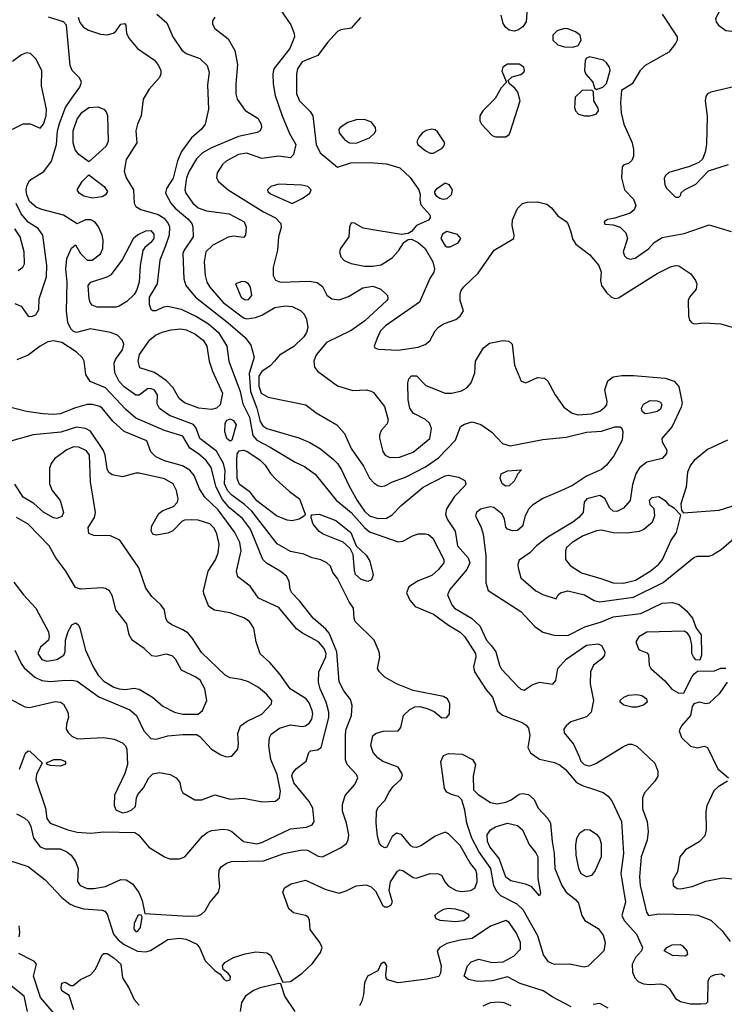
# Model space of a CAD drawing. Extents: x 1173029 to 1307123, y 522559 to 678521.
# Tile 211 of 256: x 1213464 to 1217655, y 596137 to 601997. Entities that reach past the tile are written whole.
import ezdxf

# ---------------------------------------------------------------- set-up
doc = ezdxf.new("R2010")
doc.units = 0

msp = doc.modelspace()

# ---------------------------------------------------------------- linework, layer by layer
at = {"layer": '0CON10XD'}
for points in [[(1216482.9, 602065), (1216475.7, 601985), (1216456, 601955), (1216427.5, 601935), (1216405, 601929.2), (1216375, 601935.7), (1216355, 601951.4), (1216339.1, 601975), (1216328.5, 602025)], [(1215145, 596321.5), (1215205, 596379.6), (1215253.4, 596445), (1215262.5, 596475), (1215250, 596505), (1215192.7, 596582.7), (1215187.2, 596637.2), (1215179.4, 596655), (1215164.4, 596665.6), (1215092.1, 596682.1), (1215065.7, 596705.7), (1215030, 596805), (1215039.1, 596830.9), (1215078.8, 596855), (1215165, 596875.3), (1215285, 596820.4), (1215365, 596798.6), (1215405, 596811.4), (1215465, 596842.9), (1215525, 596848.1), (1215555, 596835.6), (1215579.9, 596809.9), (1215623.5, 596725), (1215635, 596717.3), (1215653.7, 596716.3), (1215672.6, 596727.4), (1215681.5, 596745), (1215662.4, 596815), (1215670, 596865), (1215710.4, 596929.6), (1215725, 596937.8), (1215743.3, 596933.3), (1215805, 596891.9), (1215822.7, 596887.3), (1215905, 596916.5), (1215955, 596914.3), (1215975, 596903.8), (1215993.1, 596865), (1216015, 596839.5), (1216060, 596815), (1216095, 596808.6), (1216146.4, 596813.6), (1216171.6, 596828.4), (1216184.7, 596865), (1216183.3, 596915), (1216177.3, 596935), (1216141.5, 596981.5), (1216085, 597081.2), (1216015, 597151.5), (1215995, 597161.5), (1215935, 597137.8), (1215855, 597081.5), (1215825, 597070), (1215805, 597072.2), (1215791.1, 597081.1), (1215735, 597147.5), (1215705, 597154.6), (1215679.5, 597135), (1215647, 597073), (1215635, 597069.2), (1215617.5, 597077.5), (1215604.4, 597095), (1215592.1, 597137.9), (1215584.6, 597215.4), (1215586.9, 597285), (1215594, 597306), (1215635, 597350.5), (1215661.4, 597398.6), (1215685, 597433.9), (1215732.3, 597477.7), (1215741.5, 597505), (1215715, 597548.6), (1215625, 597581.8), (1215594.1, 597604.1), (1215567.5, 597635), (1215552.8, 597677.2), (1215564.6, 597735.4), (1215581.3, 597748.7), (1215626.8, 597763.2), (1215715, 597765.6), (1215731.5, 597785), (1215746.2, 597855), (1215785, 597892.4), (1215815, 597907.5), (1215845, 597908.8), (1215887.7, 597897.7), (1215929.4, 597879.4), (1215975, 597842.9), (1216005, 597843.8), (1216020, 597865), (1216022.2, 597925), (1216008.5, 597955), (1215985, 597969.6), (1215805, 598003.8), (1215706.2, 598045), (1215635, 598084.2), (1215604.2, 598115), (1215592.9, 598135), (1215605.5, 598204.5), (1215601.5, 598235), (1215573.3, 598305), (1215460, 598415), (1215452.9, 598435), (1215448.6, 598495), (1215423.3, 598533.3), (1215355, 598670.8), (1215326.4, 598706.4), (1215312.5, 598745), (1215290, 598765), (1215255, 598781.4), (1215203.6, 598793.6), (1215155, 598815.8), (1215075, 598832.5), (1214995, 598878.5), (1214845, 599071.4), (1214801.3, 599111.3), (1214725, 599166.5), (1214699.5, 599195), (1214683.2, 599235), (1214685.5, 599315), (1214676.4, 599355), (1214635, 599429.4), (1214569.4, 599479.4), (1214536, 599505), (1214514.6, 599565), (1214497, 599587), (1214355, 599640.8), (1214295, 599682.7), (1214281.7, 599711.7), (1214283.8, 599765), (1214265, 599792.3), (1214245, 599801.6), (1214225, 599799.3), (1214175, 599762.2), (1214155, 599761.8), (1214085, 599812), (1214055, 599843.2), (1214029.7, 599895), (1214026.2, 599953.8), (1214034.4, 599975), (1214075, 600031.4), (1214083.3, 600065), (1214075, 600086.9), (1214045, 600119.4), (1214005, 600136.2), (1213885, 600157.3), (1213802.5, 600135), (1213785, 600141.1), (1213767.3, 600157.3), (1213751.3, 600195), (1213743, 600263), (1213746.2, 600435), (1213737.8, 600515), (1213744.6, 600575), (1213773, 600637), (1213795, 600656.2), (1213824.8, 600604.8), (1213865, 600566.8), (1213895, 600566.6), (1213945, 600603.6), (1213958.5, 600635), (1213959.6, 600685), (1213954.6, 600715), (1213933.6, 600765), (1213912.2, 600792.2), (1213886.7, 600806.7), (1213854.7, 600805.3), (1213805, 600782.5), (1213725, 600832.9), (1213595, 600867.6), (1213561.8, 600881.8), (1213521.9, 600915), (1213506, 600955), (1213502.6, 600985), (1213507.9, 601012.1), (1213525, 601041.5), (1213607.4, 601092.6), (1213654, 601155), (1213682.6, 601255), (1213689.3, 601335), (1213701.9, 601385), (1213736.3, 601473.7), (1213775, 601529.5), (1213821.5, 601595), (1213832.5, 601625), (1213820.2, 601650.2), (1213775.3, 601695.3), (1213763.6, 601723.6), (1213742, 601965), (1213723.8, 601985), (1213635, 602012.2)], [(1213812, 602012), (1213820.9, 601980.9), (1213842.9, 601952.9), (1213874, 601935), (1213945, 601911.5), (1213985, 601907.8), (1214022.2, 601917.8), (1214038.6, 601931.4), (1214065, 601971.2), (1214086.7, 601975), (1214096.2, 601965), (1214100, 601915), (1214114.4, 601884.4), (1214163.8, 601825), (1214265.3, 601755.3), (1214290, 601725), (1214304.3, 601695), (1214304.2, 601675), (1214295, 601653.3), (1214235, 601584.2), (1214197.8, 601525), (1214186.9, 601425), (1214164.4, 601375), (1214154.6, 601335.4), (1214160, 601265), (1214096.5, 601165), (1214084.5, 601095.5), (1214097.5, 601055), (1214140.4, 600985), (1214144.5, 600905), (1214155, 600885.7), (1214185, 600867.7), (1214288, 600838), (1214322.5, 600815), (1214346.8, 600785), (1214354.1, 600764.1), (1214353.6, 600715), (1214331.7, 600651.7), (1214298, 600565), (1214282.1, 600425), (1214233.8, 600345), (1214233.8, 600303.8), (1214243.3, 600275), (1214255, 600265.7), (1214275, 600265.6), (1214321.7, 600288.3), (1214345, 600291.8), (1214425, 600274.7), (1214515, 600231.2), (1214586.8, 600186.8), (1214646.3, 600136.3), (1214695.9, 600055), (1214707.8, 599965), (1214775.2, 599785), (1214791.3, 599711.3), (1214831.2, 599631.2), (1214851.5, 599521.5), (1214875, 599495.3), (1214953.1, 599453.1), (1215103.5, 599363.5), (1215158.5, 599338.5), (1215222.4, 599292.4), (1215347, 599137), (1215435, 599063.2), (1215515, 598973.8), (1215545, 598949.5), (1215715, 598888.6), (1215745, 598894.3), (1215796.4, 598923.6), (1215835, 598936.7), (1215877.8, 598937.8), (1215895, 598932.5), (1215922.2, 598912.2), (1215987.1, 598785), (1215986.5, 598765), (1215955.5, 598725), (1215915, 598688.5), (1215835, 598657.8), (1215778, 598622), (1215764.5, 598585), (1215785, 598542.5), (1215816, 598505), (1215925, 598459.6), (1216014.3, 598394.3), (1216085, 598351.6), (1216112.4, 598325), (1216174.3, 598225), (1216176.8, 598205), (1216164.1, 598145), (1216170, 598115), (1216239.3, 598009.3), (1216275.7, 597965.7), (1216303.5, 597883.5), (1216335, 597856.9), (1216453.6, 597813.6), (1216477.4, 597797.4), (1216490.2, 597780.2), (1216497.6, 597737.6), (1216485.6, 597665), (1216502.8, 597632.8), (1216556.4, 597596.4), (1216645, 597576.4), (1216679.8, 597559.8), (1216711.1, 597535), (1216777, 597457), (1216816.4, 597436.3), (1216865, 597421.8), (1216935, 597398.2), (1216965.3, 597375.3), (1216987.5, 597345), (1217043.8, 597225), (1217054.7, 597035), (1217040, 596915), (1217068.2, 596745), (1217046.2, 596665), (1217060, 596635), (1217133.8, 596555), (1217168.1, 596475), (1217161.9, 596455), (1217127.5, 596415), (1217107.8, 596375), (1217108.7, 596328.7), (1217122.2, 596295), (1217143.3, 596273.3), (1217175, 596258.4), (1217215, 596253.9), (1217275, 596259.6), (1217305, 596250.9), (1217329.5, 596229.5), (1217365, 596171.9), (1217395, 596153.5), (1217455, 596140), (1217515, 596140), (1217547.5, 596142.5), (1217557.5, 596152.5), (1217560, 596275), (1217566.4, 596293.6), (1217577.5, 596305), (1217602.5, 596315), (1217639.3, 596319.3), (1217659.2, 596305)], [(1214280.3, 602030.3), (1214338.8, 601978.8), (1214375.6, 601895), (1214428.1, 601815), (1214455, 601796.4), (1214535, 601765.4), (1214580, 601725), (1214591.2, 601685), (1214580.7, 601609.3), (1214586.9, 601465), (1214568.1, 601375), (1214545.6, 601345), (1214485.2, 601294.8), (1214426.5, 601213.5), (1214402.1, 601157.9), (1214376.4, 601053.6), (1214337.2, 600992.8), (1214331.6, 600965), (1214362.7, 600905), (1214389.7, 600875), (1214465, 600812.7), (1214487.2, 600785), (1214494.7, 600765), (1214496.7, 600705), (1214442.2, 600625), (1214435.3, 600605), (1214441.3, 600455), (1214452.5, 600415), (1214509.2, 600345), (1214703.8, 600193.8), (1214804.5, 600105), (1214839.4, 600059.4), (1214858.3, 599988.3), (1214828.1, 599891.9), (1214837.1, 599785), (1214874, 599685), (1214894, 599605), (1214909.9, 599579.9), (1214935, 599563.8), (1215125, 599507.5), (1215190.6, 599480.6), (1215253.3, 599443.3), (1215329.9, 599379.9), (1215355.2, 599355.2), (1215378.9, 599318.9), (1215421.2, 599225), (1215471, 599135), (1215515, 599071.8), (1215545, 599044.8), (1215595, 599028.4), (1215645, 599030), (1215679, 599051), (1215733.5, 599106.5), (1215863.1, 599215), (1215995, 599282.7), (1216015, 599285.5), (1216074.4, 599274.4), (1216111.2, 599255), (1216118, 599235), (1216114, 599225), (1216051.2, 599158.8), (1216003.5, 599086.5), (1215996.9, 599055), (1216007.1, 599025), (1216053.6, 598953.6), (1216067.7, 598865), (1216131.8, 598795), (1216140.7, 598765), (1216123.1, 598725), (1216021.8, 598605), (1216009.5, 598575), (1216034.6, 598515), (1216050.4, 598495), (1216151.1, 598435), (1216200.1, 598390.1), (1216241.5, 598305), (1216270.2, 598270.2), (1216295.7, 598235.7), (1216317.3, 598155), (1216330.8, 598130.8), (1216425, 598030), (1216445, 598012.5), (1216465, 598007.5), (1216512.5, 598037.5), (1216555, 598053.6), (1216635, 598043.1), (1216652.2, 598065), (1216664.7, 598135.3), (1216715, 598190.4), (1216835, 598273.6), (1216905, 598282.5), (1216925, 598271.9), (1216944.1, 598235), (1216943.5, 598215), (1216927, 598193), (1216876.4, 598155), (1216859.2, 598115), (1216857.7, 598045), (1216878, 597945), (1216863.1, 597875), (1216835, 597848.9), (1216742.7, 597817.3), (1216714.4, 597795), (1216701.1, 597775), (1216703.1, 597753.1), (1216757.3, 597685), (1216789, 597615), (1216802.5, 597585), (1216820.9, 597565), (1216845, 597555.9), (1216861.9, 597558.1), (1216890.1, 597569.9), (1217055, 597670.6), (1217085, 597684.4), (1217105, 597685.7), (1217135, 597674.2), (1217242.1, 597572.1), (1217260, 597525), (1217259.1, 597495), (1217242.1, 597465), (1217179.6, 597395), (1217168.5, 597365), (1217169.5, 597299.5), (1217196.9, 597225), (1217202.9, 597165), (1217196.5, 597113.5), (1217160.2, 597015), (1217150.8, 596895), (1217154.2, 596845), (1217191.5, 596685), (1217204.6, 596664.6), (1217265.4, 596674.6), (1217448.3, 596671.7), (1217498.4, 596668.4), (1217575, 596638.5), (1217643.5, 596575), (1217690, 596510)], [(1214625, 602012.9), (1214610.2, 601989.8), (1214610.2, 601970.2), (1214624.3, 601945), (1214705, 601883.8), (1214743.2, 601813.2), (1214759.8, 601729.8), (1214750, 601615), (1214750, 601555), (1214757.3, 601525), (1214805, 601457.1), (1214880.2, 601410.2), (1214900, 601375), (1214903.1, 601355), (1214894.2, 601335), (1214876.2, 601325), (1214765, 601301.3), (1214604.8, 601235.2), (1214551.5, 601205), (1214515, 601168.2), (1214472.5, 601095), (1214456.8, 601055), (1214447.1, 600985), (1214452.9, 600965), (1214493.2, 600905), (1214525, 600877.2), (1214575, 600859.4), (1214710.7, 600840.7), (1214798.5, 600795), (1214810.9, 600765), (1214806.9, 600715), (1214795, 600700), (1214735, 600708.5), (1214705, 600702.1), (1214613.5, 600655), (1214570.8, 600615), (1214561.1, 600555), (1214568.2, 600475), (1214576.8, 600435), (1214594.7, 600405), (1214674.9, 600314.9), (1214795, 600221.9), (1214815, 600217.4), (1214865.7, 600224.3), (1214905, 600239.3), (1214980.8, 600285), (1215045, 600293.9), (1215085, 600289.2), (1215135, 600266.5), (1215155.6, 600245), (1215170.5, 600215), (1215178.2, 600165), (1215170.9, 600135), (1215155, 600110), (1215095, 600052.2), (1215008.9, 600001.1), (1214980.4, 599965), (1214954, 599936), (1214905, 599903.4), (1214886.6, 599875), (1214885.9, 599815.9), (1214900.6, 599775), (1214941, 599751), (1215166.7, 599705), (1215226.7, 599656.7), (1215350.6, 599585), (1215395.2, 599535.2), (1215435.4, 599445), (1215509.3, 599339.3), (1215545, 599268.6), (1215570.5, 599240.5), (1215595, 599224.2), (1215615, 599218.6), (1215635, 599221.9), (1215682.5, 599247.5), (1215758.9, 599275), (1215878.2, 599335), (1215955, 599390.3), (1216056.2, 599493.8), (1216086, 599575), (1216110.3, 599589.7), (1216155, 599603.1), (1216207.8, 599587.8), (1216272, 599542), (1216336.7, 599475), (1216381.1, 599461.1), (1216575, 599498.9), (1216715, 599511.6), (1216835, 599541.7), (1216925, 599547.2), (1217005, 599574.4), (1217035, 599574), (1217046.7, 599565), (1217052.5, 599545), (1217048.2, 599495), (1216997.7, 599402.3), (1216955.2, 599344.8), (1216925, 599320.4), (1216835, 599280.4), (1216753.1, 599225), (1216683.4, 599193.4)], [(1215011.3, 602061.3), (1215076.5, 601966.5), (1215097.1, 601915), (1215099.2, 601895), (1215070, 601825), (1214976.4, 601705), (1214970.5, 601675), (1214971.5, 601615), (1214983.1, 601545), (1215025.3, 601425), (1215068.8, 601318.8), (1215107.1, 601255), (1215091.9, 601195), (1215075, 601175.8), (1215005, 601185.5), (1214905, 601170.4), (1214815, 601201.9), (1214765, 601194.2), (1214693.1, 601155), (1214670, 601135), (1214637.8, 601085), (1214635.6, 601055), (1214645.8, 601035), (1214704.7, 600984.7), (1214915, 600853.8), (1214985, 600818.2), (1215018.1, 600785), (1215019.7, 600760.3), (1215002.5, 600705), (1214998.2, 600625), (1214971.7, 600521.7), (1214971.8, 600475), (1214985, 600446), (1215015, 600434.5), (1215185, 600440.5), (1215233.4, 600433.4), (1215265, 600410), (1215291.7, 600358.3), (1215321.2, 600335), (1215365, 600328.8), (1215419.5, 600350.5), (1215505, 600400.4), (1215565, 600410.7), (1215612.3, 600392.3), (1215652.5, 600355), (1215654.5, 600335), (1215648.2, 600325), (1215516.4, 600205), (1215435, 600147.7), (1215288.5, 600075), (1215227.2, 600002.8), (1215212.7, 599965), (1215218.4, 599928.4), (1215234.7, 599904.7), (1215355, 599817.5), (1215445, 599789.4), (1215525, 599794.4), (1215555, 599787.1), (1215567.6, 599777.6), (1215633.3, 599695), (1215656.2, 599615), (1215649.2, 599590.8), (1215615, 599552.5), (1215603.8, 599525), (1215603.9, 599506.1), (1215625, 599426.7), (1215637.5, 599405), (1215665, 599392.2), (1215723.2, 599393.2), (1215805, 599422.2), (1215904.6, 599505.4), (1215914.4, 599564.4), (1215902.5, 599595), (1215877.4, 599617.4), (1215804.5, 599654.5), (1215784.4, 599685), (1215774.4, 599735), (1215773.1, 599835), (1215779.7, 599860.3), (1215795, 599877.1), (1215825, 599877.1), (1215880.6, 599820.6), (1215994.6, 599774.6), (1216035, 599773.6), (1216092, 599788), (1216124.5, 599805.5), (1216150, 599835), (1216170.6, 599895), (1216175.8, 599965), (1216222.5, 600045), (1216258.5, 600071.5), (1216338, 600088), (1216373.9, 600083.9), (1216392.5, 600065), (1216408.1, 599941.9), (1216446.2, 599845), (1216475, 599835.8), (1216545, 599867.1), (1216585, 599864), (1216606.2, 599845), (1216650, 599765), (1216701.4, 599691.4), (1216750, 599655), (1216785.3, 599645.3), (1216865, 599651.2), (1216915, 599667.7), (1216945, 599690), (1216955.6, 599705), (1216958.6, 599725), (1216944, 599795), (1216962.7, 599847.3), (1216995, 599870.8), (1217045, 599880), (1217115, 599880), (1217304.1, 599864.1), (1217356.5, 599846.5), (1217384.4, 599814.4), (1217404.4, 599715), (1217399.4, 599690.6), (1217344.8, 599575.2), (1217284.4, 599505), (1217285.6, 599485), (1217312.9, 599435), (1217312.1, 599415), (1217285, 599386.2), (1217195, 599364.5), (1217150.8, 599329.2), (1217129.5, 599295), (1217108.5, 599231.5), (1217096, 599135), (1217055, 599090), (1217015, 599070.5), (1216995, 599072.2), (1216975, 599090.8), (1216945, 599147.5), (1216915, 599164.7), (1216837.5, 599145), (1216822.2, 599125), (1216816.7, 599065), (1216790.9, 599035), (1216755, 599007.2), (1216605, 598917.3), (1216537.5, 598865), (1216499.4, 598825), (1216435, 598780), (1216427.1, 598755), (1216428.9, 598735), (1216445, 598676), (1216535, 598596.9), (1216575.6, 598575.6), (1216655, 598550), (1216666.7, 598575), (1216680, 598585), (1216725, 598597.5), (1216823.3, 598575), (1216880.9, 598540.9), (1216913.3, 598533.3), (1217115, 598559.8), (1217291.6, 598648.4), (1217473.1, 598796.9), (1217495, 598803.8), (1217565, 598804.5), (1217585, 598812.5), (1217636, 598844), (1217725, 598921.5)], [(1215490.6, 602009.4), (1215435, 601946), (1215375, 601936.2), (1215355, 601926.7), (1215295, 601860.8), (1215237, 601783), (1215198.3, 601768.3), (1215145, 601745.4), (1215116.9, 601705), (1215111.5, 601675), (1215110.5, 601555), (1215128.5, 601515), (1215190.9, 601450.9), (1215208.1, 601425), (1215227, 601255), (1215251.8, 601205), (1215355, 601120), (1215434.7, 601145.3), (1215545, 601147.2), (1215645, 601139.1), (1215726, 601115), (1215787.4, 601057.4), (1215838, 600985), (1215846.1, 600956.1), (1215843.8, 600925), (1215850, 600895), (1215903.3, 600835), (1215905, 600820), (1215895, 600803.8), (1215825, 600771.2), (1215794.2, 600735.8), (1215775, 600723.8), (1215735, 600718.6), (1215599.7, 600740.3), (1215506.2, 600756.2), (1215455, 600785.7), (1215435, 600787.5), (1215425.5, 600764.5), (1215421.2, 600705), (1215373.1, 600635), (1215365.4, 600615), (1215373.5, 600585), (1215394.1, 600564.1), (1215435.8, 600545.8), (1215515, 600530), (1215565, 600529.7), (1215615, 600538.8), (1215679.8, 600580.2), (1215717.6, 600622.4), (1215748.3, 600671.7), (1215775, 600688.8), (1215795, 600690.8), (1215835, 600671.5), (1215875, 600634.4), (1215921.5, 600555), (1215932.2, 600515), (1215928.1, 600495), (1215903.6, 600456.4), (1215842.1, 600315), (1215639.5, 600175), (1215610, 600145), (1215590.8, 600100.8), (1215572, 600055), (1215576.7, 600045), (1215595.7, 600035.7), (1215715, 600030.5), (1215835, 600047.1), (1215876.1, 600063.9), (1215904, 600085), (1215935.6, 600145), (1215955, 600166.5), (1215985, 600186.2), (1216057.4, 600212.6), (1216085, 600232), (1216103.3, 600265), (1216083.8, 600325), (1216083.8, 600365), (1216090, 600385), (1216103.3, 600405), (1216191.1, 600488.9), (1216285.5, 600624.5), (1216402.5, 600695), (1216405.7, 600715), (1216392.6, 600772.6), (1216395.5, 600805), (1216425, 600874.3), (1216455, 600902.7), (1216485, 600911.5), (1216545, 600913.1), (1216599.1, 600899.1), (1216628, 600878), (1216665, 600828.8), (1216715, 600796.2), (1216725, 600783.3), (1216739.6, 600739.6), (1216755, 600688.8), (1216771.9, 600661.9), (1216855, 600598.2), (1216909.6, 600535), (1216922.3, 600495), (1216919.1, 600445), (1216924.5, 600415), (1216955, 600373.1), (1216985, 600345.6), (1217005, 600338.6), (1217025, 600341.4), (1217255, 600487.5), (1217335, 600526.7), (1217364.3, 600534.3), (1217385, 600531.9), (1217455.6, 600485), (1217484.5, 600445), (1217490.9, 600425), (1217486.9, 600393.1), (1217448.6, 600345), (1217440.6, 600325), (1217441.4, 600235), (1217448.8, 600208.8), (1217462.7, 600192.7), (1217477.7, 600187.7), (1217535, 600193.1), (1217635, 600187.1), (1217755, 600151.1)], [(1217285, 602030), (1217374.2, 601895), (1217374.1, 601875.9), (1217364.2, 601855.8), (1217325, 601804), (1217185.5, 601724.5), (1217155.5, 601694.5), (1217108, 601615), (1217043.3, 601575), (1217037.1, 601505), (1217042.6, 601442.6), (1217057.1, 601375), (1217107.5, 601265), (1217114.3, 601225), (1217114.3, 601185), (1217105, 601158.8), (1217085, 601141.2), (1217057.5, 601132.5), (1217048.3, 601121.7), (1217044, 601055), (1217062.5, 600985), (1217115, 600928.6), (1217128.3, 600891.7), (1217118.6, 600865), (1217095, 600845.6), (1217005, 600815.8), (1216961.2, 600808.8), (1216940, 600795), (1216945, 600780), (1216995, 600776), (1217035, 600762.2), (1217068.7, 600728.7), (1217078.5, 600695), (1217054.4, 600615), (1217062.2, 600592.2), (1217075, 600578.6), (1217095, 600571.5), (1217125, 600577.5), (1217205, 600632.5), (1217238.8, 600671.2), (1217285, 600700), (1217415.9, 600724.1), (1217565, 600776.5), (1217696.9, 600736.9)], [(1217735, 601924.2), (1217765, 601935.8), (1217788.6, 601965), (1217791.9, 601985), (1217775, 602014.2), (1217735, 602038.1), (1217665, 602060), (1217625, 602043.8), (1217602, 602005), (1217606, 601985), (1217620.8, 601965), (1217665, 601932.9), (1217735, 601924.2)], [(1216755, 601834.2), (1216785.8, 601844.2), (1216804.3, 601875.7), (1216796.9, 601905), (1216770, 601925), (1216725, 601943.6), (1216705, 601944.5), (1216660.2, 601929.8), (1216635.6, 601905), (1216635.7, 601875), (1216665, 601848), (1216705, 601835.7), (1216755, 601834.2)], [(1213355, 601313.1), (1213485, 601377.5), (1213526.8, 601376.8), (1213585, 601352), (1213605, 601375.8), (1213621.6, 601425), (1213623.9, 601465), (1213594.3, 601604.3), (1213596.5, 601695), (1213560.6, 601765), (1213528, 601795), (1213505, 601800), (1213475, 601788.6), (1213422.1, 601747.9)], [(1216895, 601582.5), (1216933.6, 601596.4), (1216953.6, 601616.4), (1216975.9, 601694.1), (1216972, 601715), (1216955, 601741.2), (1216936.4, 601756.4), (1216853.6, 601776.4), (1216835, 601767.5), (1216826.7, 601755), (1216823.8, 601695), (1216832.5, 601672.5), (1216872.5, 601625), (1216882.5, 601592.5), (1216895, 601582.5)], [(1216355, 601300), (1216375, 601313.3), (1216381.7, 601328.3), (1216440, 601515), (1216428, 601565), (1216409.7, 601589.7), (1216377.5, 601615), (1216370, 601635), (1216393.9, 601656.1), (1216445, 601670), (1216462.5, 601685), (1216466.7, 601695), (1216462.5, 601715), (1216435, 601733.3), (1216365, 601733.3), (1216337.5, 601715), (1216331.7, 601691.7), (1216360, 601625), (1216328.3, 601591.7), (1216291.7, 601528.3), (1216218.8, 601455), (1216201.2, 601425), (1216201.2, 601395), (1216210, 601375), (1216275, 601307.5), (1216295, 601300), (1216355, 601300)], [(1217753, 601607), (1217575, 601566.7), (1217554.6, 601555.4), (1217545, 601540), (1217541.1, 601515), (1217553.7, 601423.7), (1217550, 601255), (1217541.2, 601208.8), (1217525, 601166.2), (1217503.5, 601146.5), (1217447.6, 601122.4), (1217325, 601086.9), (1217305, 601070), (1217297.3, 601052.7), (1217302, 601015), (1217312.5, 600992.5), (1217365, 600940), (1217385, 600940), (1217397.5, 600952.5), (1217397.5, 600965), (1217417.5, 600985), (1217485, 601018.9), (1217561.7, 601098.3), (1217680, 601135)], [(1216855, 601424.2), (1216892.5, 601435), (1216906.7, 601455), (1216905, 601470), (1216880, 601515), (1216877.5, 601567.5), (1216867.5, 601577.5), (1216810, 601575), (1216768.8, 601535), (1216763.6, 601473.6), (1216770, 601455), (1216787.5, 601435), (1216824.2, 601424.2), (1216855, 601424.2)], [(1213875, 601151.2), (1213815, 601194.4), (1213793.3, 601223.3), (1213781.1, 601265), (1213781.1, 601335), (1213805, 601405.7), (1213833.1, 601445), (1213875, 601475.3), (1213928.4, 601478.4), (1213964.6, 601464.6), (1213978.9, 601448.9), (1213987, 601427), (1213990.9, 601275), (1213978.2, 601245), (1213875, 601151.2)], [(1215465, 601263.1), (1215545, 601293.5), (1215575, 601321.4), (1215582.2, 601335), (1215581.1, 601355), (1215557.3, 601387.3), (1215515, 601402.9), (1215465, 601400.9), (1215415, 601385.5), (1215369.4, 601355), (1215363.2, 601343.2), (1215365, 601323.3), (1215396, 601285), (1215426.7, 601265), (1215465, 601263.1)], [(1215925, 601201.8), (1215976.8, 601233.2), (1215987.1, 601245), (1215991.9, 601265), (1215950, 601330), (1215935, 601341.4), (1215915, 601345.6), (1215882.2, 601337.8), (1215858, 601322), (1215839.3, 601300.7), (1215827, 601273), (1215832.2, 601255), (1215875, 601218.2), (1215905, 601202.9), (1215925, 601201.8)], [(1213895, 600934.5), (1213845, 600946.5), (1213817.5, 600965), (1213806, 600985), (1213835.8, 601035), (1213875, 601073.3), (1213965.6, 601005), (1213986.5, 600975), (1213974.3, 600955), (1213955, 600941.9), (1213895, 600934.5)], [(1215085, 600902.7), (1215145, 600932.5), (1215190.6, 600965), (1215198.6, 600985), (1215178, 601005), (1215142.3, 601012.3), (1215005, 601018.8), (1214958.6, 601005), (1214937.5, 600985), (1214939.5, 600975), (1214955, 600961.3), (1215085, 600902.7)], [(1215985, 600927.5), (1215963.5, 600933.5), (1215945.6, 600945.6), (1215934, 600965), (1215934.2, 600975), (1215948.9, 600995), (1215995, 601025.4), (1216017, 601017), (1216035.9, 600985), (1216030.8, 600955), (1216005, 600930), (1215985, 600927.5)], [(1213435, 600307.1), (1213472.3, 600292.3), (1213515, 600233.3), (1213535, 600230), (1213559.1, 600240.9), (1213578.3, 600271.7), (1213580.8, 600335), (1213623.2, 600466.8), (1213624.7, 600535), (1213602.2, 600715), (1213572.9, 600755), (1213515, 600792.7), (1213472, 600842), (1213442.8, 600902.8)], [(1213455.7, 600504.3), (1213483.5, 600525), (1213493.1, 600545), (1213490.8, 600615), (1213467, 600705), (1213435, 600752.5)], [(1214035, 600287.1), (1213925, 600287.1), (1213895, 600297.5), (1213883.2, 600313.2), (1213877.5, 600335), (1213871.8, 600415), (1213888, 600435), (1213983.8, 600466.2), (1214009.6, 600480.4), (1214074.4, 600565), (1214142, 600698), (1214165, 600716.4), (1214215, 600740.4), (1214245, 600742.7), (1214261.4, 600721.4), (1214262.5, 600695), (1214245, 600670.7), (1214208, 600642), (1214197.2, 600622.8), (1214179.7, 600535), (1214174.1, 600435), (1214159.6, 600385), (1214145, 600360.8), (1214100.3, 600319.7), (1214055, 600292.9), (1214035, 600287.1)], [(1216025, 600644.5), (1216071.2, 600668.8), (1216088.1, 600695), (1216067.7, 600717.7), (1216005, 600736.8), (1215979, 600721), (1215968.6, 600695), (1215995, 600650.9), (1216005, 600644.6), (1216025, 600644.5)], [(1214805, 600330), (1214825, 600332.7), (1214845.7, 600355), (1214837.8, 600405), (1214825.6, 600425), (1214805, 600437.3), (1214785, 600439.5), (1214747.5, 600425), (1214781.5, 600345), (1214805, 600330)], [(1214605, 599677.9), (1214530, 599685), (1214445, 599715.9), (1214412, 599742), (1214376.9, 599806.9), (1214337.7, 599847.7), (1214265, 599897.3), (1214179.2, 599925), (1214168.2, 599965), (1214176.3, 600003.7), (1214238.2, 600091.8), (1214271.2, 600118.8), (1214312, 600138), (1214365, 600151.9), (1214423, 600157), (1214455, 600150.6), (1214505, 600127.2), (1214555, 600088.9), (1214578, 600055), (1214591.1, 599965), (1214611.8, 599905), (1214670, 599775), (1214655.6, 599705), (1214635, 599684.4), (1214605, 599677.9)], [(1213445, 597271.1), (1213495, 597245.4), (1213515.9, 597225.9), (1213529.4, 597195), (1213545.8, 597125.8), (1213585, 597073.3), (1213615, 597061.8), (1213705, 597062.9), (1213745.2, 597045.2), (1213771.1, 597025), (1213796.1, 596986.1), (1213812.5, 596945), (1213808.6, 596868.6), (1213824, 596845), (1213865, 596826.2), (1213905, 596825.3), (1213975, 596838.6), (1214065, 596879.7), (1214098.3, 596878.3), (1214134.7, 596854.7), (1214172.4, 596802.4), (1214192.9, 596755), (1214207.5, 596677.5), (1214465, 596661.5), (1214525, 596664.4), (1214545, 596672.5), (1214567.2, 596692.8), (1214595, 596742), (1214645.7, 596805), (1214654.5, 596835.5), (1214647.6, 596902.4), (1214651.1, 596935), (1214663.3, 596955), (1214693.2, 596976.8), (1214723.1, 596986.9), (1214915, 596990.8), (1215035, 597034.5), (1215145, 597056.9), (1215175, 597053.8), (1215239.5, 597019.5), (1215265, 597014.4), (1215372.5, 597067.5), (1215407.1, 597095), (1215417.9, 597115), (1215421.5, 597145), (1215408.5, 597215), (1215384.4, 597285.6), (1215383.6, 597326.4), (1215400.6, 597379.4), (1215457.8, 597445), (1215474.4, 597485), (1215468.1, 597505), (1215411.5, 597565), (1215401.7, 597591.7), (1215401.3, 597745), (1215406.7, 597775), (1215437.7, 597855), (1215441.5, 597915), (1215431.2, 597951.2), (1215392.9, 598002.9), (1215365.3, 598055.3), (1215350.6, 598235), (1215305.2, 598345), (1215285, 598370.6), (1215209.5, 598435), (1215128.2, 598538.2), (1215082.5, 598585), (1215073.5, 598605), (1215067.5, 598655), (1215050.5, 598685), (1215012.5, 598715), (1214932.9, 598762.9), (1214910.4, 598785), (1214836.9, 598965), (1214789.2, 599029.2), (1214712.3, 599092.3), (1214670.5, 599140.5), (1214632.3, 599215), (1214602.1, 599332.1), (1214572.8, 599372.8), (1214527.5, 599412.5), (1214476.4, 599446.4), (1214435, 599517.5), (1214325, 599551.4), (1214155, 599624.7), (1214095, 599676.6), (1213975, 599805.3), (1213883.9, 599843.9), (1213856.6, 599885), (1213847.1, 599965), (1213838, 599985), (1213799.8, 600019.8), (1213715.5, 600075), (1213665, 600086.6), (1213630.5, 600079.5), (1213585, 600053.8), (1213515, 600001.1), (1213447.8, 599972.2)], [(1217185, 599650.8), (1217166.2, 599665), (1217162.9, 599685), (1217175, 599708.6), (1217215, 599730), (1217255, 599729.4), (1217275, 599720.8), (1217283.3, 599705), (1217275, 599678.6), (1217255, 599665.6), (1217215, 599654.3), (1217185, 599650.8)], [(1213462.9, 597537.1), (1213499.1, 597630.9), (1213514.3, 597645.7), (1213525, 597644), (1213597.5, 597575), (1213564, 597505), (1213560, 597475), (1213617.5, 597305), (1213625, 597242.5), (1213645, 597215.8), (1213750.8, 597175), (1213805, 597161.4), (1213886.2, 597156.2), (1213965, 597162.9), (1214148.7, 597158.7), (1214173.1, 597143.1), (1214232.8, 597072.8), (1214325, 597013.9), (1214355, 597003.3), (1214415, 597002.7), (1214446.1, 597013.9), (1214552, 597138), (1214579.8, 597160.2), (1214605, 597170.5), (1214675, 597178.5), (1214705, 597174.6), (1214726.7, 597165), (1214795, 597106.9), (1214875, 597092.2), (1214905, 597100), (1215075, 597181.6), (1215169.5, 597190.5), (1215204.6, 597205.4), (1215215.5, 597225), (1215208.3, 597305), (1215185, 597343.8), (1215095.4, 597455), (1215083.3, 597496.7), (1215088.5, 597515), (1215109.6, 597540.4), (1215167.5, 597585), (1215183.8, 597635), (1215193.3, 597645), (1215235, 597650.8), (1215257.5, 597665), (1215303.2, 597843.2), (1215303.6, 597875), (1215287.8, 597935), (1215250.9, 598015), (1215241.3, 598055), (1215244.1, 598115), (1215285.9, 598205), (1215286.2, 598225), (1215275, 598254.6), (1215240.4, 598295), (1215146, 598346), (1215111.5, 598371.5), (1215005, 598498.5), (1214883.9, 598553.9), (1214835.2, 598625.2), (1214760.7, 598680.7), (1214754.5, 598714.5), (1214780.9, 598835), (1214773.4, 598885), (1214744.1, 598945), (1214645, 599080.8), (1214564.6, 599155), (1214534, 599205), (1214502.3, 599285), (1214476.9, 599316.9), (1214431.7, 599341.7), (1214325, 599371), (1214273.6, 599395), (1214244, 599425), (1214220, 599490), (1214085.3, 599545.3), (1214018.5, 599608.5), (1213955.5, 599685), (1213940.8, 599695), (1213897.8, 599707.8), (1213865, 599707.3), (1213795, 599687.3), (1213705, 599651.6), (1213665, 599646.7), (1213601.2, 599651.2), (1213504.5, 599664.5), (1213365, 599700)], [(1214715, 599489.2), (1214695.7, 599505), (1214683.5, 599545), (1214687.1, 599595), (1214696.8, 599613.2), (1214715, 599621.4), (1214735, 599612.5), (1214751.9, 599585), (1214725, 599493.8), (1214715, 599489.2)], [(1213405, 597956), (1213495, 597906.9), (1213522.6, 597902.6), (1213675, 597939.1), (1213706.1, 597936.1), (1213725, 597923.8), (1213750.8, 597875), (1213754.2, 597845), (1213741.9, 597805), (1213740, 597775), (1213751.4, 597755), (1213775, 597733.1), (1213807.9, 597717.9), (1213965, 597725.4), (1214025, 597714.7), (1214075, 597693.1), (1214092.5, 597675), (1214101.6, 597655), (1214105.2, 597564.8), (1214089.8, 597510.2), (1214027.6, 597382.4), (1214025, 597320), (1214035.6, 597295), (1214075, 597277.5), (1214105, 597282.5), (1214132, 597295), (1214152.9, 597315), (1214158, 597365), (1214166, 597385), (1214200, 597425), (1214231.4, 597485), (1214255, 597508.1), (1214295, 597517.5), (1214360, 597505), (1214394, 597485), (1214416.8, 597456.8), (1214424, 597415), (1214434, 597395), (1214505, 597353.3), (1214547, 597353), (1214625, 597383.6), (1214715, 597358.5), (1214795, 597363.8), (1214907, 597343), (1214985, 597346.5), (1215009.1, 597365), (1215015.8, 597405), (1214994.7, 597505), (1214958, 597595), (1214945.5, 597675), (1214950.5, 597725), (1214958.9, 597745), (1215009.1, 597780.9), (1215075, 597800.4), (1215145, 597790), (1215165, 597794.1), (1215188, 597812), (1215202.6, 597835), (1215207.8, 597865), (1215203.3, 597885), (1215185, 597932.2), (1215168.2, 597955), (1215072.7, 598015), (1215011.7, 598101.7), (1214951.1, 598171.1), (1214895, 598222), (1214871.5, 598295), (1214857.5, 598375), (1214831.1, 598415), (1214797, 598437), (1214715, 598466.7), (1214621.9, 598481.9), (1214589.2, 598505), (1214559.5, 598579.5), (1214557.7, 598597.7), (1214585, 598714), (1214628.3, 598781.7), (1214645.4, 598825), (1214650, 598875), (1214636.2, 598936.2), (1214620.4, 598970.4), (1214595, 598997.5), (1214525, 599018.9), (1214485, 599021.1), (1214445, 599019.2), (1214428.9, 599011.1), (1214375, 598955.6), (1214345, 598940.5), (1214275, 598929.2), (1214255.9, 598935.9), (1214246, 598955), (1214250, 598985), (1214292.4, 599057.6), (1214315, 599075.6), (1214379.4, 599100.6), (1214403.5, 599126.5), (1214406.7, 599145), (1214396.4, 599195), (1214377.3, 599235), (1214325, 599263.8), (1214175, 599298.8), (1214155, 599298.8), (1214075, 599277.3), (1214015, 599287.8), (1213995, 599302.9), (1213983.6, 599323.6), (1213973.3, 599405), (1213962.5, 599432.5), (1213885, 599547.9), (1213855, 599563.2), (1213802.4, 599572.4), (1213708.4, 599541.6), (1213543.8, 599526.2), (1213403, 599487)], [(1217675, 599493.8), (1217555, 599440), (1217476.1, 599373.9), (1217455, 599346), (1217436.5, 599305), (1217428.9, 599215), (1217397.5, 599115), (1217400, 599075), (1217412.5, 599062.5), (1217625, 599077.8), (1217730.9, 599110.9)], [(1213435.4, 598245), (1213471.8, 598165), (1213490.4, 598140.4), (1213554.8, 598084.8), (1213595, 598063.4), (1213645, 598059.2), (1213714.7, 598064.7), (1213775, 598066.7), (1213805, 598060.4), (1213935, 597966.4), (1214119.3, 597889.3), (1214158.5, 597855), (1214201.5, 597765), (1214245, 597718.1), (1214275, 597714.4), (1214345.5, 597734.5), (1214435, 597743.6), (1214515, 597743.1), (1214535, 597730.8), (1214605.5, 597655.5), (1214660.9, 597620.9), (1214695, 597609.4), (1214725.3, 597614.7), (1214761.8, 597655), (1214766.2, 597685), (1214761.5, 597748.5), (1214777.8, 597795), (1214816.9, 597823.1), (1214905, 597862.9), (1214962.5, 597925), (1214964.5, 597945), (1214932.2, 597982.2), (1214885, 598021.8), (1214825.9, 598055.9), (1214780.9, 598070.9), (1214715, 598079.6), (1214685.9, 598095.9), (1214545, 598230.5), (1214491.8, 598315), (1214466, 598345), (1214435, 598365.9), (1214369.2, 598395), (1214343.9, 598413.9), (1214334.2, 598435), (1214325.5, 598485.5), (1214304.3, 598515), (1214249.2, 598565), (1214215, 598613.8), (1214172.5, 598735), (1214059.4, 598899.4), (1214004.4, 598924.4), (1213905, 598927.5), (1213875, 598938.8), (1213870.8, 598975), (1213908, 599035), (1213915.8, 599065), (1213885.8, 599245.8), (1213880, 599405), (1213861.5, 599431.5), (1213815, 599452.9), (1213785, 599454.7), (1213745, 599436.1), (1213672.5, 599385), (1213650.6, 599355), (1213641.7, 599328.3), (1213641.1, 599235), (1213656.9, 599195), (1213704.4, 599135), (1213724.2, 599065), (1213715, 599041.2), (1213685, 599029.2), (1213665, 599033.1), (1213605, 599065.6), (1213548.5, 599118.5), (1213484, 599155), (1213435, 599232.5)], [(1215085, 599013.5), (1215055, 599017.8), (1214991.9, 599045), (1214875, 599134.2), (1214834.1, 599184.1), (1214770.5, 599230.5), (1214756.6, 599266.6), (1214755.2, 599374.8), (1214757.6, 599412.4), (1214768.9, 599431.1), (1214794, 599436), (1214815, 599429.2), (1214893.8, 599375), (1214925, 599345.4), (1214956.6, 599296.6), (1214990.1, 599260.1), (1215068.9, 599188.9), (1215128, 599145), (1215162.5, 599055), (1215157.5, 599045), (1215126.7, 599025), (1215085, 599013.5)], [(1216355, 599220), (1216334, 599235), (1216321.7, 599268.3), (1216328.8, 599295), (1216365, 599312.5), (1216448.3, 599318.3), (1216426.2, 599293.8), (1216405, 599251.2), (1216375, 599222.9), (1216355, 599220)], [(1216683.4, 599193.4), (1216575, 599148.2), (1216515, 599108.1), (1216493.3, 599085), (1216470, 599045), (1216455, 598983.3), (1216425, 598957.5), (1216394.5, 598954.5), (1216365, 598964), (1216355, 598977.5), (1216347.8, 599025), (1216334.5, 599055), (1216285, 599094.6), (1216262.7, 599097.3), (1216205.9, 599084.1), (1216181.1, 599065), (1216174.5, 599045), (1216209.6, 598975), (1216220.4, 598935), (1216236.6, 598806.6), (1216236.1, 598646.1), (1216250.5, 598600.5), (1216445, 598475.5), (1216528.1, 598385), (1216575, 598351.5), (1216643.6, 598333.6), (1216725, 598332.5), (1216825, 598383.3), (1216925, 598412.6), (1216995, 598443.8), (1217157.9, 598462.1), (1217285, 598525.4), (1217347.9, 598527.9), (1217387, 598517), (1217429.7, 598479.7), (1217466.7, 598435), (1217487.5, 598375), (1217517.5, 598335), (1217520, 598215), (1217510, 598185), (1217485, 598187.5), (1217471.2, 598205), (1217462, 598225), (1217461.2, 598275), (1217452.3, 598322.3), (1217435.9, 598345.9), (1217416.9, 598356.9), (1217195, 598351.5), (1217146, 598325), (1217129.2, 598295), (1217145, 598253.3), (1217155, 598243.8), (1217195, 598228), (1217205, 598216.7), (1217208.6, 598155), (1217217.8, 598135), (1217301.7, 598061.7), (1217343.4, 598013.4), (1217385, 597988.9), (1217415, 597990), (1217465, 598088), (1217475, 598104), (1217495, 598118.8), (1217597.7, 598122.3), (1217635, 598136.7), (1217665, 598137.5)], [(1217055, 598644.3), (1217127.8, 598662.2), (1217214.5, 598715), (1217262.9, 598755), (1217287.9, 598785), (1217337.5, 598895), (1217370.8, 598945), (1217397.5, 599047.5), (1217358.3, 599088.3), (1217327, 599107), (1217309.3, 599129.3), (1217265, 599157.5), (1217225, 599151.2), (1217208, 599135), (1217211.7, 599111.7), (1217237, 599087), (1217240, 599045), (1217226.7, 599005), (1217177.4, 598962.6), (1217148.5, 598951.5), (1217075, 598940.9), (1216995, 598942.5), (1216925, 598959.4), (1216895, 598955.8), (1216815, 598925.9), (1216750, 598885), (1216716.5, 598855), (1216710.5, 598835), (1216710.6, 598785), (1216738.1, 598748.1), (1216805, 598705.9), (1216920.6, 598670.6), (1216995, 598644.8), (1217055, 598644.3)], [(1214525, 597863.8), (1214550.5, 597885), (1214576.8, 597945), (1214564.7, 598015), (1214536.6, 598066.6), (1214512.5, 598085), (1214425.8, 598125), (1214390.9, 598190.9), (1214371.2, 598211.2), (1214335, 598220), (1214275, 598207.1), (1214250.3, 598210.3), (1214205.3, 598255.3), (1214132.9, 598305), (1214114.4, 598335), (1214101.4, 598401.4), (1214035, 598484.2), (1214015.3, 598565.3), (1213997.4, 598597.4), (1213975, 598612.5), (1213955.5, 598615.5), (1213825, 598607.5), (1213795, 598617.8), (1213738.4, 598715), (1213678.8, 598795), (1213640, 598865), (1213515.2, 598995.2), (1213445, 599034.5)], [(1215535, 598654.3), (1215495, 598665.6), (1215462.2, 598695), (1215455, 598720), (1215448, 598815), (1215430.6, 598850.6), (1215388.3, 598888.3), (1215269.2, 598935), (1215245, 598951.1), (1215210, 598995), (1215197, 599033), (1215200.7, 599049.3), (1215245, 599054.2), (1215345, 599016.2), (1215434.4, 598945), (1215465.6, 598865.6), (1215525, 598810), (1215546.7, 598775), (1215566.8, 598693.2), (1215556.7, 598663.3), (1215535, 598654.3)], [(1213429.8, 598649.8), (1213487.5, 598575), (1213560.6, 598495), (1213634.4, 598354.4), (1213640, 598325), (1213635.7, 598305), (1213587.4, 598262.6), (1213571.8, 598225), (1213595, 598190), (1213625, 598180), (1213685, 598188.9), (1213726.5, 598215), (1213734.5, 598235), (1213736.5, 598305), (1213751.4, 598355), (1213774.5, 598395.5), (1213797, 598407), (1213813.4, 598393.4), (1213822.2, 598375), (1213855.4, 598245.4), (1213900.4, 598145), (1213931.3, 598095), (1213965, 598059.3), (1214023.5, 598025), (1214055, 598014.3), (1214091.2, 598011.2), (1214145, 598018.7), (1214175, 598013.2), (1214254.7, 597964.7), (1214315, 597911.8), (1214385, 597876.4), (1214435, 597864.6), (1214525, 597863.8)], [(1217672.5, 598055), (1217625, 597984), (1217565, 597928.8), (1217545, 597926.2), (1217505, 597936.2), (1217474.1, 597925.9), (1217465, 597910), (1217454, 597855), (1217400.8, 597795), (1217387.5, 597765), (1217400.8, 597725), (1217455, 597674.2), (1217495, 597664.2), (1217535, 597673.8), (1217555, 597666.2), (1217617.6, 597537.6), (1217681.2, 597485)], [(1217135, 597904.5), (1217105, 597904.5), (1217057.4, 597917.4), (1217036.2, 597935), (1217036.2, 597945), (1217058, 597965), (1217085, 597976.5), (1217135, 597980), (1217165, 597974.4), (1217192.5, 597955), (1217195.7, 597935), (1217175, 597917.8), (1217135, 597904.5)], [(1216822.2, 596357.8), (1216735, 596375.3), (1216645, 596373.8), (1216609.1, 596389.1), (1216580.7, 596430.7), (1216545.3, 596545), (1216458.4, 596698.4), (1216422.2, 596732.2), (1216325, 596783.2), (1216300.1, 596810.1), (1216284.2, 596845), (1216266, 596945), (1216195, 597047.3), (1216154.4, 597125), (1216123.1, 597215), (1216112.2, 597292.2), (1216094.2, 597354.2), (1216075, 597373.8), (1216032.5, 597385), (1216005, 597400), (1215991.2, 597421.2), (1215968.8, 597581.2), (1215985, 597617.1), (1216015, 597630), (1216095, 597626.5), (1216158, 597595), (1216175.8, 597565), (1216161.8, 597495), (1216164.2, 597414.2), (1216191.2, 597385), (1216265, 597337.5), (1216305, 597330.5), (1216355, 597339.4), (1216386.6, 597353.4), (1216435, 597387.1), (1216455, 597392.5), (1216490, 597385), (1216523.8, 597355), (1216548.9, 597305), (1216605, 597243.5), (1216622.3, 597215), (1216630.7, 597105), (1216644, 597034), (1216646.2, 596945), (1216688.8, 596845), (1216715.4, 596805), (1216770.2, 596760.2), (1216788.2, 596738.2), (1216807.6, 596665), (1216825, 596635.4), (1216905, 596587.5), (1216935, 596548.8), (1216947.5, 596505), (1216937.9, 596455), (1216845, 596363.1), (1216822.2, 596357.8)], [(1213705, 597554.4), (1213647.7, 597557.7), (1213627.5, 597565), (1213622.5, 597575), (1213667.5, 597595), (1213707.5, 597595), (1213732, 597585), (1213738, 597575), (1213733.3, 597565), (1213705, 597554.4)], [(1217673.3, 597465), (1217618.6, 597431.4), (1217593.1, 597406.9), (1217552, 597318), (1217544.6, 597285), (1217547.1, 597175), (1217539.7, 597140.3), (1217505.4, 597104.6), (1217425, 597056.7), (1217390, 597015), (1217376.2, 596925), (1217348.8, 596875), (1217352, 596845), (1217375, 596826.2), (1217395, 596824), (1217465, 596838.1), (1217545, 596869.4), (1217645, 596888.9), (1217745, 596880)], [(1216555, 596782.5), (1216508.9, 596838.9), (1216472.8, 596852.8), (1216385, 596871.6), (1216355, 596893.8), (1216315.2, 597005.2), (1216261.4, 597075), (1216246.1, 597105), (1216244.8, 597145.2), (1216265, 597176.2), (1216295, 597193.8), (1216365, 597215.3), (1216425, 597201.1), (1216455.6, 597175), (1216495, 597087.5), (1216535, 597038.1), (1216546.1, 597015), (1216546.7, 596885), (1216562.5, 596797.5), (1216555, 596782.5)], [(1216835, 596895.6), (1216804.1, 596914.1), (1216789.3, 596945), (1216773.1, 597025), (1216772.3, 597085), (1216778.8, 597125), (1216795, 597157.1), (1216825, 597177.8), (1216855, 597174.5), (1216895, 597149.4), (1216913.3, 597125), (1216922.9, 597095), (1216921.8, 597015), (1216886.9, 596933.1), (1216865, 596904.3), (1216835, 596895.6)], [(1213345, 597010.4), (1213515, 596957.1), (1213615, 596876.9), (1213715, 596772), (1213765, 596732.5), (1213795, 596718.3), (1213845, 596705.8), (1213955, 596698.1), (1213970.5, 596690.5), (1213983.9, 596673.9), (1214021.7, 596555), (1214050.1, 596520.1), (1214085, 596493.3), (1214165, 596453.1), (1214215, 596448.6), (1214242.4, 596457.6), (1214345, 596522.5), (1214415, 596531.2), (1214455, 596524.6), (1214517.3, 596495), (1214535, 596471.9), (1214566.4, 596396.3), (1214625, 596338.8), (1214656.4, 596316.4), (1214680, 596285), (1214695, 596276.7), (1214715, 596282.5), (1214717.5, 596302.5), (1214705, 596321.2), (1214673.8, 596343.8), (1214670.8, 596365), (1214684.2, 596385), (1214735.3, 596414.7), (1214805, 596437.1), (1214868.9, 596448.9), (1214934.3, 596444.3), (1214955, 596428.8), (1215028.3, 596268.3), (1215075, 596273.1), (1215145, 596321.5)], [(1216055, 596626.9), (1215965.4, 596635.4), (1215942, 596645), (1215934.3, 596665), (1215954.3, 596685), (1215986.9, 596703.1), (1216015, 596709.1), (1216055, 596705.4), (1216102, 596692), (1216129.4, 596675), (1216135.6, 596665), (1216133.3, 596655), (1216105, 596634.1), (1216055, 596626.9)], [(1214165, 596570), (1214183.1, 596595), (1214192.5, 596655), (1214187.5, 596667.5), (1214175, 596668.8), (1214165, 596661.2), (1214145, 596617.5), (1214142.5, 596585), (1214155, 596570.6), (1214165, 596570)], [(1216745, 596122.5), (1216635, 596179.2), (1216577, 596217), (1216441.5, 596261.5), (1216365, 596300.6), (1216275, 596276.9), (1216187.1, 596272.9), (1216134.6, 596284.6), (1216108.8, 596305), (1216128.6, 596365), (1216149.4, 596390.6), (1216195, 596406.5), (1216275, 596386.4), (1216339.4, 596390.6), (1216405.6, 596425), (1216443.6, 596465), (1216442.1, 596505), (1216419.5, 596559.5), (1216375, 596624.2), (1216355, 596635.6), (1216265, 596602.7), (1216155, 596529.1), (1216085, 596519.6), (1216005, 596499.1), (1215962.5, 596475), (1215948, 596455), (1215972, 596365), (1215966.7, 596323.3), (1215957, 596303), (1215885, 596287.1), (1215715, 596264.5), (1215652.7, 596282.7), (1215643.3, 596295), (1215642.5, 596312.5), (1215647.5, 596365), (1215636.7, 596385), (1215626.1, 596386.1), (1215611.2, 596375), (1215593.9, 596336.1), (1215532.5, 596305), (1215514.4, 596265), (1215509.4, 596195), (1215498.6, 596155), (1215485, 596128)], [(1213460.5, 596539.5), (1213465.4, 596565), (1213460, 596605)], [(1217425, 596423.3), (1217347.3, 596427.3), (1217297.5, 596455), (1217312.5, 596475), (1217345, 596490.8), (1217392.3, 596492.3), (1217406.7, 596485), (1217433.3, 596455), (1217437, 596433), (1217425, 596423.3)], [(1213727.3, 596015), (1213588, 596178), (1213546.2, 596305), (1213563.1, 596375), (1213552.1, 596392.1), (1213532.4, 596402.4), (1213458.7, 596438.7)], [(1213786.4, 596105), (1213758.8, 596188.8), (1213715, 596217.5), (1213710, 596235), (1213715, 596262.5), (1213735, 596268.8), (1213768.3, 596248.3), (1213781.7, 596248.3), (1213826.2, 596285), (1213885, 596312.5), (1213914.8, 596345.2), (1213955, 596430.6), (1213965, 596438.9), (1213985, 596438.5), (1214023.9, 596413.9), (1214065.5, 596375), (1214074.7, 596294.7), (1214112.5, 596235), (1214145.7, 596165.7), (1214175, 596132.2)], [(1213510, 596095), (1213491.1, 596185), (1213354.4, 596295)], [(1215102.5, 596095), (1215040.9, 596185), (1215018.3, 596258.3), (1215005, 596260), (1214895, 596235.4), (1214855, 596219.6), (1214807.1, 596185), (1214783.1, 596146.9), (1214775.5, 596095)], [(1216388.3, 596128.3), (1216345, 596145.8), (1216315, 596150.6), (1216262.5, 596145), (1216218.8, 596125)], [(1216965, 596113.3), (1216915, 596141.2), (1216875, 596136)]]:
    msp.add_lwpolyline(points, dxfattribs=at)

doc.saveas('drawing.dxf')
